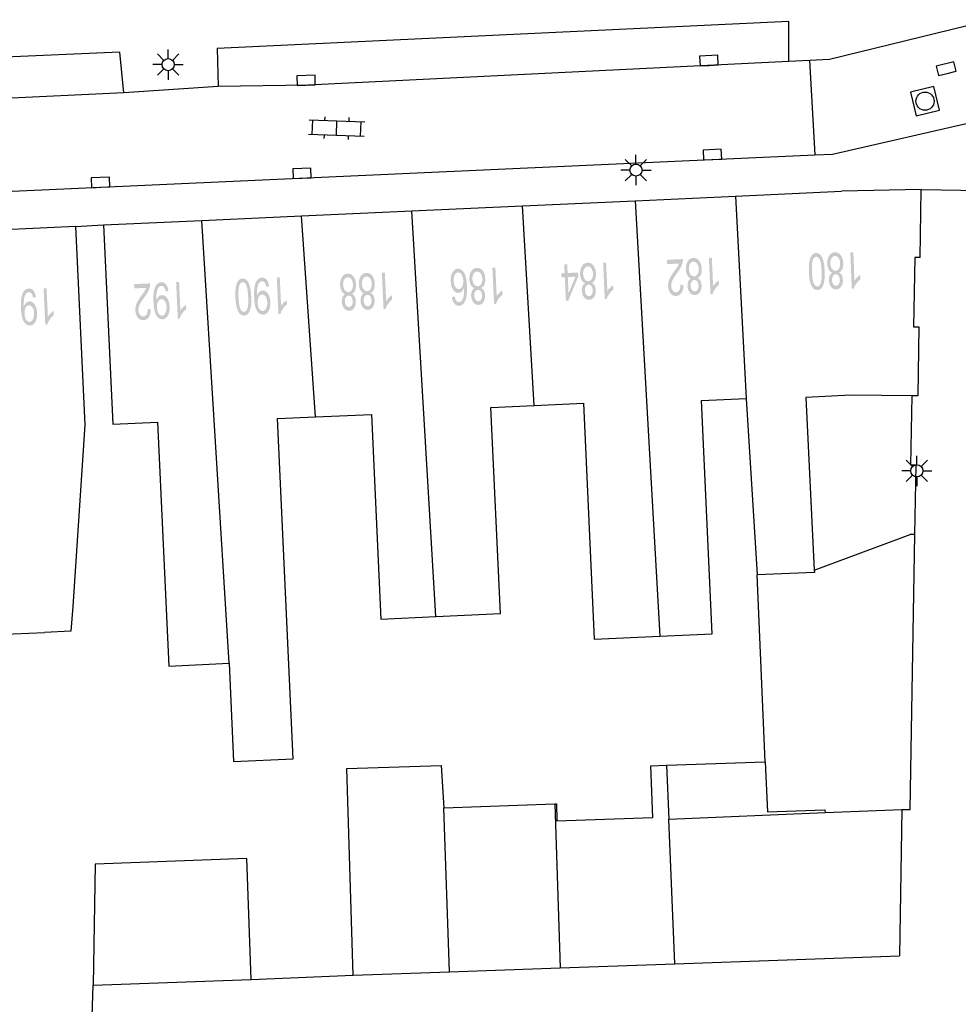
# Model space of a CAD drawing. Header units: metres. Extents: x 134521 to 134907, y 396000 to 396359.
# Tile 39 of 101: x 134618 to 134657, y 396242 to 396283. Entities that reach past the tile are written whole.
import ezdxf

# ---------------------------------------------------------------- set-up
doc = ezdxf.new("R2010")
doc.units = ezdxf.units.M
doc.header["$MEASUREMENT"] = 0

msp = doc.modelspace()

# ---------------------------------------------------------------- hatches: boundary and pattern name
at = {"linetype": 'Continuous', "lineweight": 0}
h = msp.add_hatch(color=251, dxfattribs=at)
edge = h.paths.add_edge_path()
edge.add_spline(control_points=[(134651.681, 396272.784), (134651.691, 396272.518), (134651.66, 396272.354), (134651.63, 396272.191), (134651.562, 396272.1), (134651.493, 396272.01), (134651.384, 396272.006), (134651.304, 396272.003), (134651.241, 396272.049), (134651.178, 396272.095), (134651.136, 396272.185), (134651.093, 396272.275), (134651.065, 396272.406), (134651.038, 396272.536), (134651.029, 396272.759), (134651.019, 396273.022), (134651.049, 396273.186), (134651.079, 396273.35), (134651.148, 396273.441), (134651.216, 396273.531), (134651.326, 396273.536), (134651.47, 396273.541), (134651.559, 396273.389), (134651.665, 396273.206), (134651.681, 396272.784)], knot_values=[0, 0, 0, 0.083333, 0.083333, 0.166667, 0.166667, 0.25, 0.25, 0.333333, 0.333333, 0.416667, 0.416667, 0.5, 0.5, 0.583333, 0.583333, 0.666667, 0.666667, 0.75, 0.75, 0.833333, 0.833333, 0.916667, 0.916667, 1, 1, 1], degree=2, periodic=0)
edge = h.paths.add_edge_path(flags=16)
edge.add_spline(control_points=[(134651.554, 396272.779), (134651.54, 396273.148), (134651.478, 396273.268), (134651.416, 396273.388), (134651.332, 396273.385), (134651.247, 396273.382), (134651.195, 396273.257), (134651.142, 396273.132), (134651.156, 396272.764), (134651.17, 396272.394), (134651.232, 396272.274), (134651.294, 396272.155), (134651.38, 396272.158), (134651.464, 396272.161), (134651.51, 396272.27), (134651.568, 396272.41), (134651.554, 396272.779)], knot_values=[0, 0, 0, 0.125, 0.125, 0.25, 0.25, 0.375, 0.375, 0.5, 0.5, 0.625, 0.625, 0.75, 0.75, 0.875, 0.875, 1, 1, 1], degree=2, periodic=0)
h = msp.add_hatch(color=251, dxfattribs=at)
edge = h.paths.add_edge_path()
edge.add_spline(control_points=[(134652.27, 396272.732), (134652.348, 396272.693), (134652.388, 396272.616), (134652.428, 396272.54), (134652.432, 396272.432), (134652.439, 396272.269), (134652.364, 396272.154), (134652.29, 396272.04), (134652.16, 396272.035), (134652.03, 396272.03), (134651.946, 396272.141), (134651.862, 396272.252), (134651.856, 396272.415), (134651.852, 396272.519), (134651.885, 396272.598), (134651.919, 396272.676), (134651.992, 396272.721), (134651.898, 396272.762), (134651.846, 396272.861), (134651.794, 396272.959), (134651.788, 396273.098), (134651.781, 396273.291), (134651.867, 396273.425), (134651.952, 396273.559), (134652.1, 396273.565), (134652.248, 396273.571), (134652.344, 396273.443), (134652.439, 396273.315), (134652.447, 396273.118), (134652.452, 396272.972), (134652.406, 396272.871), (134652.36, 396272.771), (134652.27, 396272.732)], knot_values=[0, 0, 0, 0.0625, 0.0625, 0.125, 0.125, 0.1875, 0.1875, 0.25, 0.25, 0.3125, 0.3125, 0.375, 0.375, 0.4375, 0.4375, 0.5, 0.5, 0.5625, 0.5625, 0.625, 0.625, 0.6875, 0.6875, 0.75, 0.75, 0.8125, 0.8125, 0.875, 0.875, 0.9375, 0.9375, 1, 1, 1], degree=2, periodic=0)
edge = h.paths.add_edge_path(flags=16)
edge.add_spline(control_points=[(134652.32, 396273.115), (134652.317, 396273.194), (134652.29, 396273.266), (134652.262, 396273.339), (134652.212, 396273.378), (134652.161, 396273.416), (134652.105, 396273.414), (134652.017, 396273.411), (134651.963, 396273.324), (134651.91, 396273.237), (134651.915, 396273.106), (134651.92, 396272.973), (134651.982, 396272.888), (134652.043, 396272.803), (134652.132, 396272.806), (134652.219, 396272.81), (134652.272, 396272.898), (134652.325, 396272.986), (134652.32, 396273.115)], knot_values=[0, 0, 0, 0.111111, 0.111111, 0.222222, 0.222222, 0.333333, 0.333333, 0.444444, 0.444444, 0.555556, 0.555556, 0.666667, 0.666667, 0.777778, 0.777778, 0.888889, 0.888889, 1, 1, 1], degree=2, periodic=0)
edge = h.paths.add_edge_path(flags=16)
edge.add_spline(control_points=[(134652.306, 396272.421), (134652.302, 396272.527), (134652.254, 396272.593), (134652.207, 396272.658), (134652.134, 396272.656), (134652.063, 396272.653), (134652.021, 396272.584), (134651.978, 396272.516), (134651.982, 396272.419), (134651.986, 396272.318), (134652.035, 396272.251), (134652.084, 396272.183), (134652.153, 396272.186), (134652.223, 396272.189), (134652.266, 396272.258), (134652.31, 396272.327), (134652.306, 396272.421)], knot_values=[0, 0, 0, 0.125, 0.125, 0.25, 0.25, 0.375, 0.375, 0.5, 0.5, 0.625, 0.625, 0.75, 0.75, 0.875, 0.875, 1, 1, 1], degree=2, periodic=0)
h = msp.add_hatch(color=251, dxfattribs=at)
edge = h.paths.add_edge_path()
edge.add_line((134652.743, 396273.564), (134652.866, 396273.569))
edge.add_line((134652.866, 396273.569), (134652.91, 396272.396))
edge.add_spline(control_points=[(134652.91, 396272.396), (134652.952, 396272.462), (134653.022, 396272.528), (134653.091, 396272.594), (134653.147, 396272.628)], knot_values=[0, 0, 0, 0.5, 0.5, 1, 1, 1], degree=2, periodic=0)
edge.add_line((134653.147, 396272.628), (134653.154, 396272.45))
edge.add_spline(control_points=[(134653.154, 396272.45), (134653.054, 396272.373), (134652.981, 396272.267), (134652.908, 396272.161), (134652.879, 396272.063)], knot_values=[0, 0, 0, 0.5, 0.5, 1, 1, 1], degree=2, periodic=0)
edge.add_line((134652.879, 396272.063), (134652.8, 396272.06))
edge.add_line((134652.8, 396272.06), (134652.743, 396273.564))
h = msp.add_hatch(color=251, dxfattribs=at)
h.paths.add_polyline_path([(134640.989, 396271.568), (134640.946, 396272.539), (134640.811, 396272.532), (134640.803, 396272.701), (134640.938, 396272.708), (134640.922, 396273.066), (134641.044, 396273.072), (134641.061, 396272.713), (134641.494, 396272.733), (134641.501, 396272.564), (134641.09, 396271.572)])
h.paths.add_polyline_path([(134641.099, 396271.867), (134641.068, 396272.544), (134641.381, 396272.558)], flags=16)
h = msp.add_hatch(color=251, dxfattribs=at)
edge = h.paths.add_edge_path()
edge.add_spline(control_points=[(134642.06, 396272.303), (134642.139, 396272.264), (134642.179, 396272.188), (134642.22, 396272.112), (134642.225, 396272.004), (134642.232, 396271.841), (134642.159, 396271.726), (134642.086, 396271.611), (134641.956, 396271.605), (134641.825, 396271.6), (134641.74, 396271.71), (134641.655, 396271.82), (134641.648, 396271.983), (134641.643, 396272.087), (134641.676, 396272.166), (134641.709, 396272.245), (134641.782, 396272.29), (134641.688, 396272.331), (134641.635, 396272.429), (134641.582, 396272.527), (134641.576, 396272.666), (134641.568, 396272.858), (134641.652, 396272.993), (134641.737, 396273.128), (134641.885, 396273.135), (134642.032, 396273.141), (134642.129, 396273.014), (134642.225, 396272.887), (134642.234, 396272.69), (134642.241, 396272.544), (134642.196, 396272.443), (134642.15, 396272.342), (134642.06, 396272.303)], knot_values=[0, 0, 0, 0.0625, 0.0625, 0.125, 0.125, 0.1875, 0.1875, 0.25, 0.25, 0.3125, 0.3125, 0.375, 0.375, 0.4375, 0.4375, 0.5, 0.5, 0.5625, 0.5625, 0.625, 0.625, 0.6875, 0.6875, 0.75, 0.75, 0.8125, 0.8125, 0.875, 0.875, 0.9375, 0.9375, 1, 1, 1], degree=2, periodic=0)
edge = h.paths.add_edge_path(flags=16)
edge.add_spline(control_points=[(134642.108, 396272.686), (134642.104, 396272.765), (134642.076, 396272.838), (134642.048, 396272.91), (134641.998, 396272.948), (134641.947, 396272.986), (134641.89, 396272.984), (134641.803, 396272.98), (134641.75, 396272.892), (134641.697, 396272.805), (134641.702, 396272.674), (134641.708, 396272.541), (134641.771, 396272.457), (134641.833, 396272.372), (134641.922, 396272.376), (134642.008, 396272.38), (134642.061, 396272.469), (134642.114, 396272.557), (134642.108, 396272.686)], knot_values=[0, 0, 0, 0.111111, 0.111111, 0.222222, 0.222222, 0.333333, 0.333333, 0.444444, 0.444444, 0.555556, 0.555556, 0.666667, 0.666667, 0.777778, 0.777778, 0.888889, 0.888889, 1, 1, 1], degree=2, periodic=0)
edge = h.paths.add_edge_path(flags=16)
edge.add_spline(control_points=[(134642.099, 396271.992), (134642.094, 396272.098), (134642.046, 396272.164), (134641.997, 396272.229), (134641.925, 396272.226), (134641.854, 396272.222), (134641.812, 396272.153), (134641.77, 396272.085), (134641.775, 396271.988), (134641.779, 396271.887), (134641.828, 396271.82), (134641.878, 396271.753), (134641.947, 396271.756), (134642.017, 396271.759), (134642.06, 396271.829), (134642.103, 396271.898), (134642.099, 396271.992)], knot_values=[0, 0, 0, 0.125, 0.125, 0.25, 0.25, 0.375, 0.375, 0.5, 0.5, 0.625, 0.625, 0.75, 0.75, 0.875, 0.875, 1, 1, 1], degree=2, periodic=0)
h = msp.add_hatch(color=251, dxfattribs=at)
edge = h.paths.add_edge_path()
edge.add_line((134642.528, 396273.139), (134642.65, 396273.144))
edge.add_line((134642.65, 396273.144), (134642.703, 396271.972))
edge.add_spline(control_points=[(134642.703, 396271.972), (134642.744, 396272.037), (134642.813, 396272.104), (134642.882, 396272.17), (134642.938, 396272.205)], knot_values=[0, 0, 0, 0.5, 0.5, 1, 1, 1], degree=2, periodic=0)
edge.add_line((134642.938, 396272.205), (134642.946, 396272.027))
edge.add_spline(control_points=[(134642.946, 396272.027), (134642.847, 396271.95), (134642.774, 396271.843), (134642.702, 396271.736), (134642.674, 396271.638)], knot_values=[0, 0, 0, 0.5, 0.5, 1, 1, 1], degree=2, periodic=0)
edge.add_line((134642.674, 396271.638), (134642.595, 396271.634))
edge.add_line((134642.595, 396271.634), (134642.528, 396273.139))
h = msp.add_hatch(color=251, dxfattribs=at)
edge = h.paths.add_edge_path()
edge.add_line((134645.169, 396273.079), (134645.161, 396273.256))
edge.add_line((134645.161, 396273.256), (134645.821, 396273.287))
edge.add_spline(control_points=[(134645.821, 396273.287), (134645.826, 396273.22), (134645.813, 396273.158), (134645.792, 396273.055), (134645.741, 396272.955), (134645.69, 396272.854), (134645.591, 396272.721), (134645.438, 396272.513), (134645.386, 396272.393), (134645.335, 396272.274), (134645.339, 396272.169), (134645.344, 396272.06), (134645.4, 396271.987), (134645.455, 396271.915), (134645.539, 396271.918), (134645.628, 396271.922), (134645.677, 396272.005), (134645.726, 396272.087), (134645.72, 396272.228)], knot_values=[0, 0, 0, 0.111111, 0.111111, 0.222222, 0.222222, 0.333333, 0.333333, 0.444444, 0.444444, 0.555556, 0.555556, 0.666667, 0.666667, 0.777778, 0.777778, 0.888889, 0.888889, 1, 1, 1], degree=2, periodic=0)
edge.add_line((134645.72, 396272.228), (134645.848, 396272.214))
edge.add_spline(control_points=[(134645.848, 396272.214), (134645.845, 396272.002), (134645.765, 396271.888), (134645.686, 396271.773), (134645.543, 396271.766), (134645.4, 396271.76), (134645.31, 396271.875), (134645.221, 396271.991), (134645.213, 396272.168), (134645.209, 396272.258), (134645.229, 396272.346), (134645.25, 396272.434), (134645.302, 396272.532), (134645.354, 396272.631), (134645.479, 396272.805), (134645.583, 396272.949), (134645.612, 396273), (134645.641, 396273.051), (134645.659, 396273.102)], knot_values=[0, 0, 0, 0.111111, 0.111111, 0.222222, 0.222222, 0.333333, 0.333333, 0.444444, 0.444444, 0.555556, 0.555556, 0.666667, 0.666667, 0.777778, 0.777778, 0.888889, 0.888889, 1, 1, 1], degree=2, periodic=0)
edge.add_line((134645.659, 396273.102), (134645.169, 396273.079))
h = msp.add_hatch(color=251, dxfattribs=at)
edge = h.paths.add_edge_path()
edge.add_spline(control_points=[(134646.429, 396272.5), (134646.508, 396272.461), (134646.548, 396272.385), (134646.589, 396272.31), (134646.594, 396272.201), (134646.601, 396272.038), (134646.528, 396271.923), (134646.455, 396271.808), (134646.325, 396271.802), (134646.194, 396271.796), (134646.11, 396271.907), (134646.025, 396272.017), (134646.017, 396272.18), (134646.012, 396272.284), (134646.045, 396272.363), (134646.078, 396272.441), (134646.151, 396272.487), (134646.056, 396272.527), (134646.004, 396272.625), (134645.951, 396272.723), (134645.945, 396272.862), (134645.936, 396273.055), (134646.02, 396273.19), (134646.105, 396273.325), (134646.253, 396273.332), (134646.4, 396273.338), (134646.497, 396273.211), (134646.594, 396273.084), (134646.603, 396272.888), (134646.609, 396272.741), (134646.564, 396272.641), (134646.519, 396272.54), (134646.429, 396272.5)], knot_values=[0, 0, 0, 0.0625, 0.0625, 0.125, 0.125, 0.1875, 0.1875, 0.25, 0.25, 0.3125, 0.3125, 0.375, 0.375, 0.4375, 0.4375, 0.5, 0.5, 0.5625, 0.5625, 0.625, 0.625, 0.6875, 0.6875, 0.75, 0.75, 0.8125, 0.8125, 0.875, 0.875, 0.9375, 0.9375, 1, 1, 1], degree=2, periodic=0)
edge = h.paths.add_edge_path(flags=16)
edge.add_spline(control_points=[(134646.476, 396272.883), (134646.473, 396272.962), (134646.445, 396273.035), (134646.417, 396273.107), (134646.366, 396273.145), (134646.315, 396273.183), (134646.258, 396273.181), (134646.171, 396273.177), (134646.118, 396273.089), (134646.065, 396273.002), (134646.071, 396272.871), (134646.077, 396272.738), (134646.139, 396272.654), (134646.202, 396272.569), (134646.291, 396272.573), (134646.377, 396272.577), (134646.43, 396272.666), (134646.482, 396272.754), (134646.476, 396272.883)], knot_values=[0, 0, 0, 0.111111, 0.111111, 0.222222, 0.222222, 0.333333, 0.333333, 0.444444, 0.444444, 0.555556, 0.555556, 0.666667, 0.666667, 0.777778, 0.777778, 0.888889, 0.888889, 1, 1, 1], degree=2, periodic=0)
edge = h.paths.add_edge_path(flags=16)
edge.add_spline(control_points=[(134646.468, 396272.189), (134646.463, 396272.295), (134646.415, 396272.36), (134646.366, 396272.426), (134646.293, 396272.422), (134646.223, 396272.419), (134646.181, 396272.35), (134646.139, 396272.281), (134646.144, 396272.184), (134646.148, 396272.083), (134646.198, 396272.017), (134646.247, 396271.95), (134646.316, 396271.953), (134646.387, 396271.956), (134646.429, 396272.026), (134646.472, 396272.095), (134646.468, 396272.189)], knot_values=[0, 0, 0, 0.125, 0.125, 0.25, 0.25, 0.375, 0.375, 0.5, 0.5, 0.625, 0.625, 0.75, 0.75, 0.875, 0.875, 1, 1, 1], degree=2, periodic=0)
h = msp.add_hatch(color=251, dxfattribs=at)
edge = h.paths.add_edge_path()
edge.add_line((134646.896, 396273.336), (134647.018, 396273.342))
edge.add_line((134647.018, 396273.342), (134647.072, 396272.17))
edge.add_spline(control_points=[(134647.072, 396272.17), (134647.113, 396272.235), (134647.182, 396272.302), (134647.251, 396272.368), (134647.307, 396272.403)], knot_values=[0, 0, 0, 0.5, 0.5, 1, 1, 1], degree=2, periodic=0)
edge.add_line((134647.307, 396272.403), (134647.315, 396272.225))
edge.add_spline(control_points=[(134647.315, 396272.225), (134647.216, 396272.148), (134647.144, 396272.041), (134647.071, 396271.934), (134647.044, 396271.835)], knot_values=[0, 0, 0, 0.5, 0.5, 1, 1, 1], degree=2, periodic=0)
edge.add_line((134647.044, 396271.835), (134646.965, 396271.832))
edge.add_line((134646.965, 396271.832), (134646.896, 396273.336))
h = msp.add_hatch(color=251, dxfattribs=at)
edge = h.paths.add_edge_path()
edge.add_spline(control_points=[(134632.144, 396271.852), (134632.223, 396271.813), (134632.264, 396271.737), (134632.304, 396271.662), (134632.309, 396271.553), (134632.316, 396271.39), (134632.243, 396271.275), (134632.17, 396271.161), (134632.04, 396271.155), (134631.909, 396271.149), (134631.824, 396271.259), (134631.74, 396271.369), (134631.732, 396271.533), (134631.728, 396271.637), (134631.761, 396271.715), (134631.794, 396271.794), (134631.866, 396271.839), (134631.772, 396271.88), (134631.719, 396271.978), (134631.667, 396272.076), (134631.66, 396272.215), (134631.652, 396272.407), (134631.736, 396272.542), (134631.821, 396272.677), (134631.969, 396272.684), (134632.117, 396272.691), (134632.213, 396272.563), (134632.31, 396272.436), (134632.318, 396272.24), (134632.325, 396272.093), (134632.28, 396271.993), (134632.235, 396271.892), (134632.144, 396271.852)], knot_values=[0, 0, 0, 0.0625, 0.0625, 0.125, 0.125, 0.1875, 0.1875, 0.25, 0.25, 0.3125, 0.3125, 0.375, 0.375, 0.4375, 0.4375, 0.5, 0.5, 0.5625, 0.5625, 0.625, 0.625, 0.6875, 0.6875, 0.75, 0.75, 0.8125, 0.8125, 0.875, 0.875, 0.9375, 0.9375, 1, 1, 1], degree=2, periodic=0)
edge = h.paths.add_edge_path(flags=16)
edge.add_spline(control_points=[(134632.192, 396272.235), (134632.188, 396272.314), (134632.161, 396272.387), (134632.133, 396272.459), (134632.082, 396272.497), (134632.031, 396272.536), (134631.975, 396272.533), (134631.887, 396272.529), (134631.834, 396272.442), (134631.781, 396272.354), (134631.787, 396272.223), (134631.793, 396272.09), (134631.855, 396272.006), (134631.917, 396271.922), (134632.006, 396271.926), (134632.093, 396271.93), (134632.145, 396272.018), (134632.198, 396272.107), (134632.192, 396272.235)], knot_values=[0, 0, 0, 0.111111, 0.111111, 0.222222, 0.222222, 0.333333, 0.333333, 0.444444, 0.444444, 0.555556, 0.555556, 0.666667, 0.666667, 0.777778, 0.777778, 0.888889, 0.888889, 1, 1, 1], degree=2, periodic=0)
edge = h.paths.add_edge_path(flags=16)
edge.add_spline(control_points=[(134632.183, 396271.541), (134632.178, 396271.647), (134632.13, 396271.713), (134632.082, 396271.778), (134632.009, 396271.775), (134631.938, 396271.772), (134631.896, 396271.703), (134631.854, 396271.634), (134631.859, 396271.537), (134631.863, 396271.436), (134631.913, 396271.369), (134631.962, 396271.302), (134632.031, 396271.305), (134632.101, 396271.309), (134632.144, 396271.378), (134632.187, 396271.447), (134632.183, 396271.541)], knot_values=[0, 0, 0, 0.125, 0.125, 0.25, 0.25, 0.375, 0.375, 0.5, 0.5, 0.625, 0.625, 0.75, 0.75, 0.875, 0.875, 1, 1, 1], degree=2, periodic=0)
h = msp.add_hatch(color=251, dxfattribs=at)
edge = h.paths.add_edge_path()
edge.add_spline(control_points=[(134632.92, 396271.887), (134632.999, 396271.848), (134633.039, 396271.772), (134633.08, 396271.697), (134633.085, 396271.588), (134633.092, 396271.425), (134633.019, 396271.31), (134632.946, 396271.195), (134632.816, 396271.19), (134632.685, 396271.184), (134632.6, 396271.294), (134632.516, 396271.404), (134632.508, 396271.567), (134632.503, 396271.672), (134632.537, 396271.75), (134632.57, 396271.829), (134632.642, 396271.874), (134632.548, 396271.915), (134632.495, 396272.013), (134632.442, 396272.111), (134632.436, 396272.25), (134632.428, 396272.442), (134632.512, 396272.577), (134632.597, 396272.712), (134632.745, 396272.719), (134632.892, 396272.726), (134632.989, 396272.598), (134633.085, 396272.471), (134633.094, 396272.275), (134633.101, 396272.128), (134633.056, 396272.027), (134633.01, 396271.927), (134632.92, 396271.887)], knot_values=[0, 0, 0, 0.0625, 0.0625, 0.125, 0.125, 0.1875, 0.1875, 0.25, 0.25, 0.3125, 0.3125, 0.375, 0.375, 0.4375, 0.4375, 0.5, 0.5, 0.5625, 0.5625, 0.625, 0.625, 0.6875, 0.6875, 0.75, 0.75, 0.8125, 0.8125, 0.875, 0.875, 0.9375, 0.9375, 1, 1, 1], degree=2, periodic=0)
edge = h.paths.add_edge_path(flags=16)
edge.add_spline(control_points=[(134632.968, 396272.27), (134632.964, 396272.349), (134632.936, 396272.422), (134632.909, 396272.494), (134632.858, 396272.532), (134632.807, 396272.571), (134632.75, 396272.568), (134632.663, 396272.564), (134632.61, 396272.477), (134632.557, 396272.389), (134632.562, 396272.258), (134632.568, 396272.125), (134632.631, 396272.041), (134632.693, 396271.957), (134632.782, 396271.961), (134632.868, 396271.965), (134632.921, 396272.053), (134632.974, 396272.141), (134632.968, 396272.27)], knot_values=[0, 0, 0, 0.111111, 0.111111, 0.222222, 0.222222, 0.333333, 0.333333, 0.444444, 0.444444, 0.555556, 0.555556, 0.666667, 0.666667, 0.777778, 0.777778, 0.888889, 0.888889, 1, 1, 1], degree=2, periodic=0)
edge = h.paths.add_edge_path(flags=16)
edge.add_spline(control_points=[(134632.959, 396271.576), (134632.954, 396271.682), (134632.906, 396271.748), (134632.857, 396271.813), (134632.785, 396271.81), (134632.714, 396271.806), (134632.672, 396271.738), (134632.63, 396271.669), (134632.635, 396271.572), (134632.639, 396271.471), (134632.688, 396271.404), (134632.738, 396271.337), (134632.807, 396271.34), (134632.877, 396271.343), (134632.92, 396271.413), (134632.963, 396271.482), (134632.959, 396271.576)], knot_values=[0, 0, 0, 0.125, 0.125, 0.25, 0.25, 0.375, 0.375, 0.5, 0.5, 0.625, 0.625, 0.75, 0.75, 0.875, 0.875, 1, 1, 1], degree=2, periodic=0)
h = msp.add_hatch(color=251, dxfattribs=at)
edge = h.paths.add_edge_path()
edge.add_line((134633.388, 396272.723), (134633.51, 396272.728))
edge.add_line((134633.51, 396272.728), (134633.563, 396271.556))
edge.add_spline(control_points=[(134633.563, 396271.556), (134633.605, 396271.621), (134633.674, 396271.688), (134633.742, 396271.755), (134633.798, 396271.789)], knot_values=[0, 0, 0, 0.5, 0.5, 1, 1, 1], degree=2, periodic=0)
edge.add_line((134633.798, 396271.789), (134633.806, 396271.611))
edge.add_spline(control_points=[(134633.806, 396271.611), (134633.707, 396271.534), (134633.634, 396271.427), (134633.562, 396271.321), (134633.534, 396271.222)], knot_values=[0, 0, 0, 0.5, 0.5, 1, 1, 1], degree=2, periodic=0)
edge.add_line((134633.534, 396271.222), (134633.455, 396271.218))
edge.add_line((134633.455, 396271.218), (134633.388, 396272.723))
h = msp.add_hatch(color=251, dxfattribs=at)
edge = h.paths.add_edge_path()
edge.add_line((134636.277, 396271.719), (134636.399, 396271.739))
edge.add_spline(control_points=[(134636.399, 396271.739), (134636.42, 396271.631), (134636.452, 396271.583), (134636.506, 396271.506), (134636.579, 396271.51), (134636.638, 396271.512), (134636.68, 396271.564), (134636.735, 396271.63), (134636.763, 396271.753), (134636.791, 396271.876), (134636.782, 396272.101), (134636.742, 396271.998), (134636.68, 396271.946), (134636.618, 396271.894), (134636.548, 396271.891), (134636.425, 396271.885), (134636.333, 396272.016), (134636.24, 396272.148), (134636.23, 396272.362), (134636.224, 396272.503), (134636.259, 396272.626), (134636.294, 396272.749), (134636.362, 396272.817), (134636.43, 396272.884), (134636.52, 396272.888), (134636.673, 396272.895), (134636.778, 396272.731), (134636.882, 396272.566), (134636.9, 396272.178), (134636.92, 396271.744), (134636.822, 396271.542), (134636.737, 396271.366), (134636.578, 396271.359), (134636.46, 396271.353), (134636.38, 396271.449), (134636.3, 396271.545), (134636.277, 396271.719)], knot_values=[0, 0, 0, 0.055556, 0.055556, 0.111111, 0.111111, 0.166667, 0.166667, 0.222222, 0.222222, 0.277778, 0.277778, 0.333333, 0.333333, 0.388889, 0.388889, 0.444444, 0.444444, 0.5, 0.5, 0.555556, 0.555556, 0.611111, 0.611111, 0.666667, 0.666667, 0.722222, 0.722222, 0.777778, 0.777778, 0.833333, 0.833333, 0.888889, 0.888889, 0.944444, 0.944444, 1, 1, 1], degree=2, periodic=0)
edge = h.paths.add_edge_path(flags=16)
edge.add_spline(control_points=[(134636.749, 396272.387), (134636.745, 396272.482), (134636.714, 396272.568), (134636.683, 396272.654), (134636.633, 396272.697), (134636.583, 396272.74), (134636.529, 396272.738), (134636.451, 396272.734), (134636.4, 396272.638), (134636.349, 396272.541), (134636.356, 396272.379), (134636.363, 396272.224), (134636.422, 396272.137), (134636.481, 396272.05), (134636.566, 396272.054), (134636.649, 396272.058), (134636.702, 396272.15), (134636.756, 396272.242), (134636.749, 396272.387)], knot_values=[0, 0, 0, 0.111111, 0.111111, 0.222222, 0.222222, 0.333333, 0.333333, 0.444444, 0.444444, 0.555556, 0.555556, 0.666667, 0.666667, 0.777778, 0.777778, 0.888889, 0.888889, 1, 1, 1], degree=2, periodic=0)
h = msp.add_hatch(color=251, dxfattribs=at)
edge = h.paths.add_edge_path()
edge.add_spline(control_points=[(134637.486, 396272.093), (134637.565, 396272.054), (134637.606, 396271.979), (134637.646, 396271.903), (134637.651, 396271.795), (134637.659, 396271.631), (134637.586, 396271.516), (134637.512, 396271.402), (134637.382, 396271.396), (134637.252, 396271.39), (134637.167, 396271.5), (134637.082, 396271.61), (134637.075, 396271.773), (134637.07, 396271.877), (134637.103, 396271.956), (134637.136, 396272.035), (134637.208, 396272.08), (134637.114, 396272.121), (134637.061, 396272.219), (134637.008, 396272.317), (134637.002, 396272.456), (134636.993, 396272.648), (134637.078, 396272.783), (134637.162, 396272.918), (134637.31, 396272.925), (134637.458, 396272.932), (134637.554, 396272.804), (134637.651, 396272.677), (134637.66, 396272.481), (134637.667, 396272.335), (134637.622, 396272.234), (134637.576, 396272.133), (134637.486, 396272.093)], knot_values=[0, 0, 0, 0.0625, 0.0625, 0.125, 0.125, 0.1875, 0.1875, 0.25, 0.25, 0.3125, 0.3125, 0.375, 0.375, 0.4375, 0.4375, 0.5, 0.5, 0.5625, 0.5625, 0.625, 0.625, 0.6875, 0.6875, 0.75, 0.75, 0.8125, 0.8125, 0.875, 0.875, 0.9375, 0.9375, 1, 1, 1], degree=2, periodic=0)
edge = h.paths.add_edge_path(flags=16)
edge.add_spline(control_points=[(134637.534, 396272.477), (134637.53, 396272.555), (134637.502, 396272.628), (134637.474, 396272.7), (134637.423, 396272.738), (134637.372, 396272.777), (134637.316, 396272.774), (134637.228, 396272.77), (134637.175, 396272.682), (134637.122, 396272.595), (134637.128, 396272.464), (134637.134, 396272.331), (134637.197, 396272.247), (134637.259, 396272.163), (134637.348, 396272.167), (134637.434, 396272.171), (134637.487, 396272.259), (134637.539, 396272.348), (134637.534, 396272.477)], knot_values=[0, 0, 0, 0.111111, 0.111111, 0.222222, 0.222222, 0.333333, 0.333333, 0.444444, 0.444444, 0.555556, 0.555556, 0.666667, 0.666667, 0.777778, 0.777778, 0.888889, 0.888889, 1, 1, 1], degree=2, periodic=0)
edge = h.paths.add_edge_path(flags=16)
edge.add_spline(control_points=[(134637.525, 396271.782), (134637.52, 396271.888), (134637.472, 396271.954), (134637.424, 396272.019), (134637.351, 396272.016), (134637.28, 396272.012), (134637.238, 396271.943), (134637.197, 396271.875), (134637.201, 396271.778), (134637.206, 396271.677), (134637.255, 396271.61), (134637.304, 396271.543), (134637.374, 396271.546), (134637.444, 396271.55), (134637.487, 396271.619), (134637.529, 396271.688), (134637.525, 396271.782)], knot_values=[0, 0, 0, 0.125, 0.125, 0.25, 0.25, 0.375, 0.375, 0.5, 0.5, 0.625, 0.625, 0.75, 0.75, 0.875, 0.875, 1, 1, 1], degree=2, periodic=0)
h = msp.add_hatch(color=251, dxfattribs=at)
edge = h.paths.add_edge_path()
edge.add_line((134637.953, 396272.929), (134638.076, 396272.935))
edge.add_line((134638.076, 396272.935), (134638.129, 396271.763))
edge.add_spline(control_points=[(134638.129, 396271.763), (134638.171, 396271.828), (134638.24, 396271.895), (134638.309, 396271.962), (134638.364, 396271.996)], knot_values=[0, 0, 0, 0.5, 0.5, 1, 1, 1], degree=2, periodic=0)
edge.add_line((134638.364, 396271.996), (134638.373, 396271.818))
edge.add_spline(control_points=[(134638.373, 396271.818), (134638.273, 396271.741), (134638.201, 396271.634), (134638.129, 396271.527), (134638.101, 396271.429)], knot_values=[0, 0, 0, 0.5, 0.5, 1, 1, 1], degree=2, periodic=0)
edge.add_line((134638.101, 396271.429), (134638.022, 396271.425))
edge.add_line((134638.022, 396271.425), (134637.953, 396272.929))
h = msp.add_hatch(color=251, dxfattribs=at)
edge = h.paths.add_edge_path()
edge.add_line((134623.159, 396272.076), (134623.151, 396272.253))
edge.add_line((134623.151, 396272.253), (134623.811, 396272.284))
edge.add_spline(control_points=[(134623.811, 396272.284), (134623.816, 396272.217), (134623.803, 396272.155), (134623.782, 396272.052), (134623.731, 396271.952), (134623.68, 396271.851), (134623.581, 396271.718), (134623.428, 396271.51), (134623.376, 396271.39), (134623.325, 396271.271), (134623.329, 396271.166), (134623.334, 396271.057), (134623.39, 396270.984), (134623.445, 396270.912), (134623.529, 396270.915), (134623.618, 396270.919), (134623.667, 396271.002), (134623.716, 396271.084), (134623.71, 396271.225)], knot_values=[0, 0, 0, 0.111111, 0.111111, 0.222222, 0.222222, 0.333333, 0.333333, 0.444444, 0.444444, 0.555556, 0.555556, 0.666667, 0.666667, 0.777778, 0.777778, 0.888889, 0.888889, 1, 1, 1], degree=2, periodic=0)
edge.add_line((134623.71, 396271.225), (134623.838, 396271.211))
edge.add_spline(control_points=[(134623.838, 396271.211), (134623.835, 396270.999), (134623.755, 396270.885), (134623.676, 396270.77), (134623.533, 396270.763), (134623.39, 396270.757), (134623.3, 396270.872), (134623.211, 396270.988), (134623.203, 396271.165), (134623.199, 396271.255), (134623.219, 396271.343), (134623.24, 396271.431), (134623.292, 396271.529), (134623.344, 396271.628), (134623.469, 396271.802), (134623.573, 396271.946), (134623.602, 396271.997), (134623.631, 396272.048), (134623.649, 396272.099)], knot_values=[0, 0, 0, 0.111111, 0.111111, 0.222222, 0.222222, 0.333333, 0.333333, 0.444444, 0.444444, 0.555556, 0.555556, 0.666667, 0.666667, 0.777778, 0.777778, 0.888889, 0.888889, 1, 1, 1], degree=2, periodic=0)
edge.add_line((134623.649, 396272.099), (134623.159, 396272.076))
h = msp.add_hatch(color=251, dxfattribs=at)
edge = h.paths.add_edge_path()
edge.add_line((134624.569, 396271.97), (134624.452, 396271.949))
edge.add_spline(control_points=[(134624.452, 396271.949), (134624.431, 396272.073), (134624.386, 396272.128), (134624.341, 396272.182), (134624.275, 396272.179), (134624.219, 396272.176), (134624.178, 396272.136), (134624.137, 396272.095), (134624.113, 396272.028), (134624.089, 396271.962), (134624.076, 396271.851), (134624.062, 396271.74), (134624.068, 396271.625), (134624.068, 396271.613), (134624.07, 396271.588), (134624.103, 396271.678), (134624.164, 396271.736), (134624.225, 396271.793), (134624.299, 396271.797), (134624.423, 396271.802), (134624.515, 396271.671), (134624.607, 396271.541), (134624.617, 396271.32), (134624.628, 396271.092), (134624.544, 396270.949), (134624.461, 396270.806), (134624.327, 396270.8), (134624.229, 396270.795), (134624.145, 396270.87), (134624.061, 396270.945), (134624.012, 396271.089), (134623.963, 396271.233), (134623.951, 396271.508), (134623.938, 396271.795), (134623.971, 396271.967), (134624.005, 396272.139), (134624.083, 396272.232), (134624.161, 396272.325), (134624.271, 396272.33), (134624.388, 396272.335), (134624.467, 396272.241), (134624.546, 396272.147), (134624.569, 396271.97)], knot_values=[0, 0, 0, 0.047619, 0.047619, 0.095238, 0.095238, 0.142857, 0.142857, 0.190476, 0.190476, 0.238095, 0.238095, 0.285714, 0.285714, 0.333333, 0.333333, 0.380952, 0.380952, 0.428571, 0.428571, 0.47619, 0.47619, 0.52381, 0.52381, 0.571429, 0.571429, 0.619048, 0.619048, 0.666667, 0.666667, 0.714286, 0.714286, 0.761905, 0.761905, 0.809524, 0.809524, 0.857143, 0.857143, 0.904762, 0.904762, 0.952381, 0.952381, 1, 1, 1], degree=2, periodic=0)
edge = h.paths.add_edge_path(flags=16)
edge.add_spline(control_points=[(134624.098, 396271.287), (134624.105, 396271.128), (134624.165, 396271.038), (134624.225, 396270.947), (134624.304, 396270.951), (134624.386, 396270.955), (134624.442, 396271.058), (134624.498, 396271.161), (134624.49, 396271.32), (134624.484, 396271.463), (134624.422, 396271.55), (134624.361, 396271.637), (134624.276, 396271.633), (134624.191, 396271.629), (134624.141, 396271.537), (134624.09, 396271.445), (134624.098, 396271.287)], knot_values=[0, 0, 0, 0.125, 0.125, 0.25, 0.25, 0.375, 0.375, 0.5, 0.5, 0.625, 0.625, 0.75, 0.75, 0.875, 0.875, 1, 1, 1], degree=2, periodic=0)
h = msp.add_hatch(color=251, dxfattribs=at)
edge = h.paths.add_edge_path()
edge.add_line((134624.886, 396272.333), (134625.008, 396272.339))
edge.add_line((134625.008, 396272.339), (134625.062, 396271.167))
edge.add_spline(control_points=[(134625.062, 396271.167), (134625.103, 396271.232), (134625.172, 396271.299), (134625.241, 396271.365), (134625.297, 396271.4)], knot_values=[0, 0, 0, 0.5, 0.5, 1, 1, 1], degree=2, periodic=0)
edge.add_line((134625.297, 396271.4), (134625.305, 396271.222))
edge.add_spline(control_points=[(134625.305, 396271.222), (134625.206, 396271.145), (134625.134, 396271.038), (134625.061, 396270.931), (134625.034, 396270.832)], knot_values=[0, 0, 0, 0.5, 0.5, 1, 1, 1], degree=2, periodic=0)
edge.add_line((134625.034, 396270.832), (134624.955, 396270.829))
edge.add_line((134624.955, 396270.829), (134624.886, 396272.333))
h = msp.add_hatch(color=251, dxfattribs=at)
edge = h.paths.add_edge_path()
edge.add_spline(control_points=[(134627.989, 396271.735), (134628.001, 396271.469), (134627.972, 396271.305), (134627.943, 396271.142), (134627.875, 396271.051), (134627.807, 396270.96), (134627.698, 396270.955), (134627.618, 396270.951), (134627.555, 396270.997), (134627.492, 396271.043), (134627.449, 396271.132), (134627.405, 396271.222), (134627.377, 396271.352), (134627.348, 396271.482), (134627.338, 396271.705), (134627.326, 396271.969), (134627.354, 396272.132), (134627.383, 396272.296), (134627.451, 396272.388), (134627.518, 396272.479), (134627.628, 396272.484), (134627.772, 396272.491), (134627.862, 396272.34), (134627.969, 396272.157), (134627.989, 396271.735)], knot_values=[0, 0, 0, 0.083333, 0.083333, 0.166667, 0.166667, 0.25, 0.25, 0.333333, 0.333333, 0.416667, 0.416667, 0.5, 0.5, 0.583333, 0.583333, 0.666667, 0.666667, 0.75, 0.75, 0.833333, 0.833333, 0.916667, 0.916667, 1, 1, 1], degree=2, periodic=0)
edge = h.paths.add_edge_path(flags=16)
edge.add_spline(control_points=[(134627.862, 396271.729), (134627.845, 396272.099), (134627.782, 396272.218), (134627.719, 396272.337), (134627.635, 396272.333), (134627.551, 396272.329), (134627.499, 396272.204), (134627.447, 396272.079), (134627.464, 396271.711), (134627.481, 396271.341), (134627.544, 396271.222), (134627.607, 396271.103), (134627.693, 396271.107), (134627.777, 396271.111), (134627.823, 396271.22), (134627.879, 396271.36), (134627.862, 396271.729)], knot_values=[0, 0, 0, 0.125, 0.125, 0.25, 0.25, 0.375, 0.375, 0.5, 0.5, 0.625, 0.625, 0.75, 0.75, 0.875, 0.875, 1, 1, 1], degree=2, periodic=0)
h = msp.add_hatch(color=251, dxfattribs=at)
edge = h.paths.add_edge_path()
edge.add_line((134628.728, 396272.162), (134628.611, 396272.14))
edge.add_spline(control_points=[(134628.611, 396272.14), (134628.59, 396272.264), (134628.545, 396272.319), (134628.501, 396272.373), (134628.435, 396272.37), (134628.378, 396272.368), (134628.337, 396272.327), (134628.296, 396272.286), (134628.272, 396272.22), (134628.248, 396272.153), (134628.235, 396272.042), (134628.222, 396271.931), (134628.227, 396271.816), (134628.227, 396271.804), (134628.229, 396271.78), (134628.262, 396271.869), (134628.323, 396271.927), (134628.384, 396271.984), (134628.459, 396271.988), (134628.582, 396271.994), (134628.674, 396271.863), (134628.766, 396271.732), (134628.777, 396271.511), (134628.787, 396271.283), (134628.704, 396271.14), (134628.621, 396270.997), (134628.486, 396270.991), (134628.389, 396270.987), (134628.304, 396271.062), (134628.22, 396271.136), (134628.171, 396271.28), (134628.123, 396271.424), (134628.11, 396271.7), (134628.097, 396271.987), (134628.131, 396272.159), (134628.164, 396272.331), (134628.242, 396272.423), (134628.32, 396272.516), (134628.431, 396272.521), (134628.548, 396272.526), (134628.626, 396272.432), (134628.705, 396272.338), (134628.728, 396272.162)], knot_values=[0, 0, 0, 0.047619, 0.047619, 0.095238, 0.095238, 0.142857, 0.142857, 0.190476, 0.190476, 0.238095, 0.238095, 0.285714, 0.285714, 0.333333, 0.333333, 0.380952, 0.380952, 0.428571, 0.428571, 0.47619, 0.47619, 0.52381, 0.52381, 0.571429, 0.571429, 0.619048, 0.619048, 0.666667, 0.666667, 0.714286, 0.714286, 0.761905, 0.761905, 0.809524, 0.809524, 0.857143, 0.857143, 0.904762, 0.904762, 0.952381, 0.952381, 1, 1, 1], degree=2, periodic=0)
edge = h.paths.add_edge_path(flags=16)
edge.add_spline(control_points=[(134628.257, 396271.478), (134628.264, 396271.32), (134628.324, 396271.229), (134628.385, 396271.139), (134628.464, 396271.142), (134628.546, 396271.146), (134628.602, 396271.249), (134628.657, 396271.352), (134628.65, 396271.511), (134628.643, 396271.655), (134628.582, 396271.741), (134628.521, 396271.828), (134628.436, 396271.824), (134628.351, 396271.82), (134628.3, 396271.728), (134628.25, 396271.636), (134628.257, 396271.478)], knot_values=[0, 0, 0, 0.125, 0.125, 0.25, 0.25, 0.375, 0.375, 0.5, 0.5, 0.625, 0.625, 0.75, 0.75, 0.875, 0.875, 1, 1, 1], degree=2, periodic=0)
h = msp.add_hatch(color=251, dxfattribs=at)
edge = h.paths.add_edge_path()
edge.add_line((134629.045, 396272.524), (134629.168, 396272.53))
edge.add_line((134629.168, 396272.53), (134629.222, 396271.358))
edge.add_spline(control_points=[(134629.222, 396271.358), (134629.263, 396271.423), (134629.332, 396271.49), (134629.401, 396271.556), (134629.457, 396271.591)], knot_values=[0, 0, 0, 0.5, 0.5, 1, 1, 1], degree=2, periodic=0)
edge.add_line((134629.457, 396271.591), (134629.465, 396271.413))
edge.add_spline(control_points=[(134629.465, 396271.413), (134629.365, 396271.336), (134629.293, 396271.229), (134629.221, 396271.122), (134629.193, 396271.024)], knot_values=[0, 0, 0, 0.5, 0.5, 1, 1, 1], degree=2, periodic=0)
edge.add_line((134629.193, 396271.024), (134629.114, 396271.02))
edge.add_line((134629.114, 396271.02), (134629.045, 396272.524))
h = msp.add_hatch(color=251, dxfattribs=at)
edge = h.paths.add_edge_path()
edge.add_line((134619.093, 396271.713), (134618.976, 396271.691))
edge.add_spline(control_points=[(134618.976, 396271.691), (134618.955, 396271.816), (134618.91, 396271.87), (134618.865, 396271.924), (134618.799, 396271.921), (134618.743, 396271.918), (134618.702, 396271.878), (134618.661, 396271.837), (134618.637, 396271.77), (134618.613, 396271.704), (134618.6, 396271.593), (134618.587, 396271.482), (134618.592, 396271.367), (134618.593, 396271.355), (134618.595, 396271.33), (134618.627, 396271.42), (134618.688, 396271.478), (134618.749, 396271.535), (134618.824, 396271.539), (134618.948, 396271.545), (134619.04, 396271.414), (134619.132, 396271.283), (134619.142, 396271.062), (134619.153, 396270.835), (134619.07, 396270.692), (134618.987, 396270.548), (134618.852, 396270.542), (134618.755, 396270.538), (134618.67, 396270.612), (134618.586, 396270.687), (134618.537, 396270.831), (134618.489, 396270.974), (134618.476, 396271.25), (134618.462, 396271.537), (134618.496, 396271.709), (134618.529, 396271.881), (134618.607, 396271.974), (134618.685, 396272.067), (134618.795, 396272.072), (134618.912, 396272.078), (134618.991, 396271.983), (134619.07, 396271.889), (134619.093, 396271.713)], knot_values=[0, 0, 0, 0.047619, 0.047619, 0.095238, 0.095238, 0.142857, 0.142857, 0.190476, 0.190476, 0.238095, 0.238095, 0.285714, 0.285714, 0.333333, 0.333333, 0.380952, 0.380952, 0.428571, 0.428571, 0.47619, 0.47619, 0.52381, 0.52381, 0.571429, 0.571429, 0.619048, 0.619048, 0.666667, 0.666667, 0.714286, 0.714286, 0.761905, 0.761905, 0.809524, 0.809524, 0.857143, 0.857143, 0.904762, 0.904762, 0.952381, 0.952381, 1, 1, 1], degree=2, periodic=0)
edge = h.paths.add_edge_path(flags=16)
edge.add_spline(control_points=[(134618.623, 396271.029), (134618.63, 396270.87), (134618.69, 396270.78), (134618.751, 396270.69), (134618.83, 396270.693), (134618.912, 396270.697), (134618.967, 396270.8), (134619.023, 396270.903), (134619.016, 396271.063), (134619.009, 396271.206), (134618.947, 396271.292), (134618.886, 396271.379), (134618.801, 396271.375), (134618.716, 396271.371), (134618.666, 396271.279), (134618.615, 396271.187), (134618.623, 396271.029)], knot_values=[0, 0, 0, 0.125, 0.125, 0.25, 0.25, 0.375, 0.375, 0.5, 0.5, 0.625, 0.625, 0.75, 0.75, 0.875, 0.875, 1, 1, 1], degree=2, periodic=0)
h = msp.add_hatch(color=251, dxfattribs=at)
edge = h.paths.add_edge_path()
edge.add_line((134619.41, 396272.076), (134619.532, 396272.082))
edge.add_line((134619.532, 396272.082), (134619.587, 396270.91))
edge.add_spline(control_points=[(134619.587, 396270.91), (134619.629, 396270.975), (134619.698, 396271.042), (134619.766, 396271.108), (134619.822, 396271.143)], knot_values=[0, 0, 0, 0.5, 0.5, 1, 1, 1], degree=2, periodic=0)
edge.add_line((134619.822, 396271.143), (134619.83, 396270.965))
edge.add_spline(control_points=[(134619.83, 396270.965), (134619.731, 396270.888), (134619.659, 396270.781), (134619.587, 396270.674), (134619.559, 396270.575)], knot_values=[0, 0, 0, 0.5, 0.5, 1, 1, 1], degree=2, periodic=0)
edge.add_line((134619.559, 396270.575), (134619.48, 396270.572))
edge.add_line((134619.48, 396270.572), (134619.41, 396272.076))

# ---------------------------------------------------------------- linework, layer by layer
at = {"color": 251}
for p, q in [((134660.88, 396283.73), (134651.88, 396281.54)), ((134650.198, 396283.11), (134626.577, 396281.997)), ((134650.198, 396281.456), (134650.198, 396283.11)), ((134624.555, 396281.575), (134624.555, 396281.95)), ((134626.577, 396281.997), (134626.623, 396280.417)), ((134622.566, 396281.837), (134607.944, 396281.193)), ((134622.72, 396280.156), (134622.566, 396281.837)), ((134624.378, 396281.502), (134624.113, 396281.767)), ((134624.732, 396281.502), (134624.997, 396281.767)), ((134651.057, 396281.499), (134650.198, 396281.456)), ((134651.88, 396281.54), (134651.057, 396281.499)), ((134651.057, 396281.499), (134651.281, 396277.597)), ((134624.305, 396281.325), (134623.93, 396281.325)), ((134624.378, 396281.148), (134624.113, 396280.883)), ((134624.997, 396280.883), (134624.732, 396281.148)), ((134624.805, 396281.325), (134625.18, 396281.325)), ((134650.198, 396281.456), (134630.33, 396280.47)), ((134624.555, 396281.075), (134624.555, 396280.7)), ((134626.623, 396280.417), (134622.72, 396280.156)), ((134630.33, 396280.47), (134626.623, 396280.417)), ((134622.72, 396280.156), (134608.016, 396279.458)), ((134652, 396277.63), (134661.642, 396279.828)), ((134631.031, 396279.022), (134631.037, 396279.172)), ((134632.03, 396278.986), (134632.036, 396279.136)), ((134630.382, 396279.045), (134632.68, 396278.962)), ((134630.51, 396278.44), (134630.531, 396279.04)), ((134631.509, 396278.404), (134631.531, 396279.004)), ((134632.509, 396278.368), (134632.53, 396278.968)), ((134630.36, 396278.446), (134632.658, 396278.363)), ((134631.004, 396278.272), (134631.01, 396278.422)), ((134632.003, 396278.236), (134632.009, 396278.386)), ((134607.727, 396275.621), (134651.281, 396277.597)), ((134643.884, 396277.216), (134643.884, 396277.591)), ((134651.281, 396277.597), (134652, 396277.63)), ((134643.707, 396277.143), (134643.442, 396277.408)), ((134644.061, 396277.143), (134644.326, 396277.408)), ((134643.634, 396276.966), (134643.259, 396276.966)), ((134643.707, 396276.789), (134643.442, 396276.524)), ((134643.884, 396276.716), (134643.884, 396276.341)), ((134644.326, 396276.524), (134644.061, 396276.789)), ((134644.134, 396276.966), (134644.509, 396276.966)), ((134643.858, 396275.701), (134648.003, 396275.89)), ((134648.003, 396275.89), (134652.38, 396276.09)), ((134648.003, 396275.89), (134648.442, 396267.529)), ((134655.67, 396276.17), (134652.38, 396276.09)), ((134655.623, 396273.35), (134655.67, 396276.17)), ((134655.67, 396276.17), (134659.781, 396276.084)), ((134634.631, 396275.281), (134639.196, 396275.489)), ((134639.196, 396275.489), (134643.858, 396275.701)), ((134639.68, 396267.235), (134639.196, 396275.489)), ((134643.858, 396275.701), (134644.875, 396257.702)), ((134625.951, 396274.885), (134630.064, 396275.073)), ((134630.064, 396275.073), (134634.631, 396275.281)), ((134630.648, 396266.765), (134630.064, 396275.073)), ((134635.616, 396258.514), (134634.631, 396275.281)), ((134620.73, 396274.64), (134616.555, 396274.443)), ((134620.73, 396274.64), (134621.89, 396274.7)), ((134620.73, 396274.64), (134621.108, 396266.437)), ((134621.89, 396274.7), (134625.951, 396274.885)), ((134621.89, 396274.7), (134622.269, 396266.47)), ((134627.075, 396256.581), (134625.951, 396274.885)), ((134655.403, 396273.354), (134655.355, 396270.484)), ((134655.623, 396273.35), (134655.403, 396273.354)), ((134655.355, 396270.484), (134655.575, 396270.481)), ((134655.575, 396270.481), (134655.527, 396267.631)), ((134652.76, 396267.66), (134650.9, 396267.57)), ((134655.297, 396267.633), (134652.76, 396267.66)), ((134639.68, 396267.235), (134641.714, 396267.328)), ((134641.714, 396267.328), (134642.159, 396257.578)), ((134646.596, 396267.445), (134648.442, 396267.529)), ((134647.036, 396257.801), (134646.596, 396267.445)), ((134648.442, 396267.529), (134648.898, 396260.241)), ((134650.9, 396267.57), (134651.249, 396260.432)), ((134655.235, 396264.772), (134655.297, 396267.633)), ((134655.527, 396267.631), (134655.297, 396267.633)), ((134630.648, 396266.765), (134632.957, 396266.87)), ((134632.957, 396266.87), (134633.342, 396258.41)), ((134637.895, 396267.154), (134639.68, 396267.235)), ((134638.284, 396258.635), (134637.895, 396267.154)), ((134621.108, 396266.437), (134620.619, 396258.927)), ((134622.269, 396266.47), (134624.123, 396266.554)), ((134624.123, 396266.554), (134624.583, 396256.467)), ((134629.079, 396266.693), (134630.648, 396266.765)), ((134629.72, 396252.637), (134629.079, 396266.693)), ((134655.311, 396264.711), (134655.046, 396264.976)), ((134655.488, 396264.784), (134655.488, 396265.159)), ((134655.665, 396264.711), (134655.93, 396264.976)), ((134655.238, 396264.534), (134654.863, 396264.534)), ((134655.465, 396264.768), (134655.235, 396264.772)), ((134655.408, 396261.899), (134655.465, 396264.768)), ((134655.738, 396264.534), (134656.113, 396264.534)), ((134655.311, 396264.357), (134655.046, 396264.092)), ((134655.488, 396264.284), (134655.488, 396263.909)), ((134655.93, 396264.092), (134655.665, 396264.357)), ((134651.249, 396260.432), (134655.212, 396261.901)), ((134655.206, 396250.542), (134655.408, 396261.899)), ((134655.408, 396261.899), (134655.212, 396261.901)), ((134651.254, 396260.332), (134648.898, 396260.241)), ((134651.249, 396260.432), (134651.254, 396260.332)), ((134649.219, 396252.512), (134648.898, 396260.241)), ((134620.619, 396258.927), (134620.54, 396257.911)), ((134633.342, 396258.41), (134635.616, 396258.514)), ((134635.616, 396258.514), (134638.284, 396258.635)), ((134620.54, 396257.911), (134619.454, 396257.857)), ((134617.34, 396257.758), (134619.454, 396257.857)), ((134642.159, 396257.578), (134644.875, 396257.702)), ((134644.875, 396257.702), (134647.036, 396257.801)), ((134624.583, 396256.467), (134627.075, 396256.581)), ((134627.075, 396256.581), (134627.26, 396252.525)), ((134627.26, 396252.525), (134629.72, 396252.637)), ((134631.934, 396252.233), (134635.839, 396252.355)), ((134632.2, 396243.69), (134631.934, 396252.233)), ((134635.839, 396252.355), (134635.945, 396250.608)), ((134644.502, 396252.346), (134645.145, 396252.369)), ((134644.578, 396250.212), (134644.502, 396252.346)), ((134645.145, 396252.369), (134649.219, 396252.512)), ((134645.145, 396252.369), (134645.239, 396250.139)), ((134649.219, 396252.512), (134649.315, 396250.438)), ((134635.945, 396250.608), (134640.527, 396250.771)), ((134636.186, 396243.831), (134635.945, 396250.608)), ((134640.527, 396250.771), (134640.595, 396250.773)), ((134640.527, 396250.771), (134640.759, 396243.994)), ((134640.595, 396250.773), (134640.62, 396250.072)), ((134640.62, 396250.072), (134644.578, 396250.212)), ((134645.239, 396250.139), (134651.696, 396250.413)), ((134649.315, 396250.438), (134651.692, 396250.521)), ((134651.692, 396250.521), (134651.696, 396250.413)), ((134651.696, 396250.413), (134654.87, 396250.537)), ((134654.87, 396250.537), (134654.776, 396244.491)), ((134654.87, 396250.537), (134655.206, 396250.542)), ((134645.488, 396244.161), (134645.239, 396250.139)), ((134621.54, 396248.283), (134621.46, 396243.28)), ((134627.81, 396248.51), (134621.54, 396248.283)), ((134627.99, 396243.51), (134627.81, 396248.51)), ((134645.488, 396244.161), (134654.776, 396244.491)), ((134640.759, 396243.994), (134645.488, 396244.161)), ((134627.99, 396243.51), (134632.2, 396243.69)), ((134632.2, 396243.69), (134636.186, 396243.831)), ((134636.186, 396243.831), (134640.759, 396243.994)), ((134621.265, 396237.946), (134621.46, 396243.28)), ((134621.46, 396243.28), (134627.99, 396243.51))]:
    msp.add_line(p, q, dxfattribs=at)
at = {"color": 251, "flags": 128}
for points in [[(134646.91, 396281.294), (134647.285, 396281.313), (134647.264, 396281.713), (134646.515, 396281.674), (134646.535, 396281.275), (134646.91, 396281.294)], [(134656.748, 396280.963), (134657.112, 396281.051), (134657.018, 396281.44), (134656.289, 396281.263), (134656.384, 396280.875), (134656.748, 396280.963)], [(134630.261, 396280.475), (134630.636, 396280.486), (134630.624, 396280.886), (134629.874, 396280.864), (134629.886, 396280.464), (134630.261, 396280.475)], [(134647.055, 396277.406), (134647.43, 396277.424), (134647.41, 396277.824), (134646.661, 396277.787), (134646.68, 396277.388), (134647.055, 396277.406)], [(134630.095, 396276.634), (134630.47, 396276.651), (134630.451, 396277.051), (134629.702, 396277.016), (134629.72, 396276.617), (134630.095, 396276.634)], [(134621.77, 396276.256), (134622.145, 396276.273), (134622.127, 396276.672), (134621.377, 396276.639), (134621.395, 396276.239), (134621.77, 396276.256)]]:
    msp.add_lwpolyline(points, dxfattribs=at)
msp.add_lwpolyline([(134655.459, 396279.21), (134656.431, 396279.446), (134656.195, 396280.418), (134655.223, 396280.182), (134655.459, 396279.21)], close=True, dxfattribs=at)
at = {"color": 251}
for centre, radius in [((134624.555, 396281.325), 0.25), ((134655.827, 396279.814), 0.375), ((134643.884, 396276.966), 0.25), ((134655.488, 396264.534), 0.25)]:
    msp.add_circle(centre, radius, dxfattribs=at)

doc.saveas('drawing.dxf')
